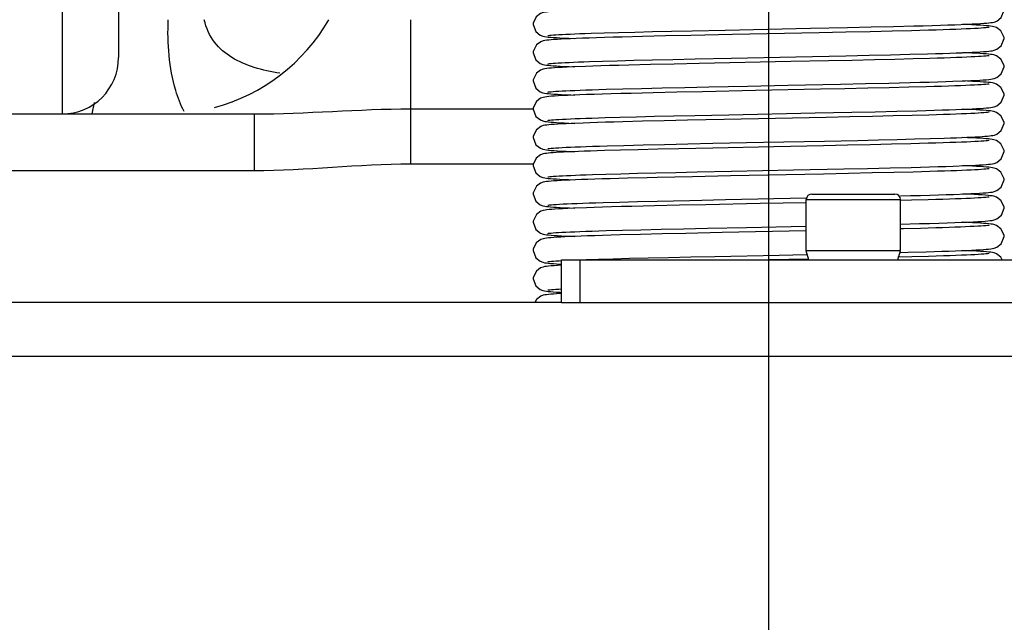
# Model space of a CAD drawing. Header units: millimetres. Extents: x 0 to 11890, y 0 to 8410.
# Tile 20 of 190: x 3640 to 3745, y 5400 to 5464. Entities that reach past the tile are written whole.
import ezdxf

# ---------------------------------------------------------------- set-up
doc = ezdxf.new("R2010")
doc.units = ezdxf.units.MM
doc.header["$LTSCALE"] = 653.95
doc.linetypes.add('CENTER', pattern=[0.6, 0.375, -0.075, 0.075, -0.075])
for name, color, linetype in [('304103000052DXF_CONTINUOUS_LINE', 7, 'CONTINUOUS'), ('304103000068DXF_CONTINUOUS_LINE', 7, 'CONTINUOUS'), ('304105000264DXF_CONTINUOUS_LINE', 7, 'CONTINUOUS'), ('304199000001_DXF_AXIS', 7, 'CONTINUOUS'), ('304199000029DXF_CONTINUOUS_LINE', 7, 'CONTINUOUS'), ('501023000078DXF_CONTINUOUS_LINE', 7, 'CONTINUOUS'), ('501038000005DXF_CONTINUOUS_LINE', 7, 'CONTINUOUS'), ('604006000006DXF_CONTINUOUS_LINE', 7, 'CONTINUOUS')]:
    doc.layers.add(name, color=color, linetype=linetype)

msp = doc.modelspace()

# ---------------------------------------------------------------- linework, layer by layer
at = {"layer": '304103000052DXF_CONTINUOUS_LINE', "color": 9, "linetype": 'Continuous'}
for p, q in [((3681.918, 5464.091), (3681.918, 5448.793)), ((3665.305, 5454.091), (3665.305, 5448.091)), ((3681.918, 5454.631), (3694.918, 5454.631)), ((3610.918, 5448.091), (3665.305, 5448.091)), ((3681.918, 5448.793), (3694.918, 5448.793)), ((3876.033, 5428.362), (3592.918, 5428.362))]:
    msp.add_line(p, q, dxfattribs=at)
at = {"layer": '304103000052DXF_CONTINUOUS_LINE', "color": 7, "linetype": 'Continuous'}
for p, q in [((3644.918, 5454.091), (3665.308, 5454.091)), ((3697.918, 5434.091), (3592.921, 5434.091))]:
    msp.add_line(p, q, dxfattribs=at)
msp.add_arc((3655.918, 5474.091), 20, 284.99975, 329.9999, dxfattribs=at)
at = {"layer": '304103000052DXF_CONTINUOUS_LINE', "color": 9, "linetype": 'Continuous'}
for points in [[(3665.309, 5454.091), (3670.849, 5454.091), (3676.379, 5454.631), (3681.918, 5454.631)], [(3665.305, 5448.091), (3670.847, 5448.09), (3676.375, 5448.794), (3681.918, 5448.793)]]:
    msp.add_open_spline(points, degree=3, dxfattribs=at)
msp.add_open_spline([(3694.242, 5281.219), (3675.874, 5286.157), (3642.22, 5305.226), (3586.251, 5354.413), (3549.35, 5396.233), (3525.613, 5424.449)], degree=3, knots=[0, 0, 0, 0, 0.2550801, 0.505504, 1, 1, 1, 1], dxfattribs=at)
at = {"layer": '304103000068DXF_CONTINUOUS_LINE', "color": 7, "linetype": 'Continuous'}
for p, q in [((3650.918, 5546.045), (3650.918, 5460.091)), ((3591.418, 5454.091), (3644.918, 5454.091))]:
    msp.add_line(p, q, dxfattribs=at)
at = {"layer": '304103000068DXF_CONTINUOUS_LINE', "color": 9, "linetype": 'Continuous'}
msp.add_line((3644.918, 5543.148), (3644.918, 5454.091), dxfattribs=at)
at = {"layer": '304103000068DXF_CONTINUOUS_LINE', "color": 7, "linetype": 'Continuous'}
msp.add_arc((3644.918, 5460.091), 6, 270, 360, dxfattribs=at)
at = {"layer": '304105000264DXF_CONTINUOUS_LINE', "color": 7, "linetype": 'Continuous'}
for p, q in [((3697.918, 5438.591), (3785.918, 5438.591)), ((3697.918, 5434.091), (3697.918, 5438.591)), ((3699.918, 5434.091), (3699.918, 5438.591)), ((3697.918, 5434.091), (3785.918, 5434.091))]:
    msp.add_line(p, q, dxfattribs=at)
at = {"layer": '304199000001_DXF_AXIS', "color": 7, "linetype": 'CENTER'}
msp.add_line((3719.918, 6756.042), (3719.918, 4816.605), dxfattribs=at)
at = {"layer": '304199000029DXF_CONTINUOUS_LINE', "color": 7, "linetype": 'Continuous'}
for p, q in [((3738.963, 5463.535), (3739.704, 5463.56)), ((3739.704, 5463.56), (3740.983, 5463.611)), ((3740.982, 5463.571), (3740.496, 5463.591)), ((3700.457, 5462.632), (3701.08, 5462.653)), ((3701.08, 5462.653), (3702.456, 5462.696)), ((3702.456, 5462.696), (3704.002, 5462.74)), ((3704.002, 5462.74), (3705.714, 5462.785)), ((3705.714, 5462.785), (3707.587, 5462.83)), ((3707.587, 5462.83), (3709.615, 5462.876)), ((3709.615, 5462.876), (3711.792, 5462.924)), ((3716.104, 5462.514), (3711.677, 5462.422)), ((3711.792, 5462.924), (3715.308, 5462.997)), ((3715.308, 5462.997), (3724.357, 5463.18)), ((3725.292, 5462.7), (3716.104, 5462.514)), ((3724.357, 5463.18), (3728.296, 5463.263)), ((3728.125, 5462.759), (3725.292, 5462.7)), ((3730.718, 5462.816), (3728.125, 5462.759)), ((3728.296, 5463.263), (3730.81, 5463.318)), ((3733.042, 5462.87), (3730.718, 5462.816)), ((3730.81, 5463.318), (3733.174, 5463.373)), ((3735.102, 5462.922), (3733.042, 5462.87)), ((3733.174, 5463.373), (3735.343, 5463.428)), ((3736.907, 5462.972), (3735.102, 5462.922)), ((3706.547, 5462.305), (3704.383, 5462.25)), ((3708.981, 5462.362), (3706.547, 5462.305)), ((3711.677, 5462.422), (3708.981, 5462.362)), ((3744.918, 5462.091), (3744.909, 5462.218)), ((3730.585, 5460.313), (3732.856, 5460.366)), ((3732.856, 5460.366), (3734.927, 5460.417)), ((3734.927, 5460.417), (3736.785, 5460.468)), ((3740.974, 5460.571), (3740.498, 5460.591)), ((3700.908, 5459.647), (3702.275, 5459.691)), ((3702.275, 5459.691), (3703.839, 5459.735)), ((3703.839, 5459.735), (3705.606, 5459.782)), ((3707.384, 5459.325), (3705.092, 5459.269)), ((3705.606, 5459.782), (3707.579, 5459.83)), ((3709.88, 5459.382), (3707.384, 5459.325)), ((3707.579, 5459.83), (3709.757, 5459.88)), ((3709.757, 5459.88), (3712.134, 5459.931)), ((3712.535, 5459.44), (3709.88, 5459.382)), ((3712.134, 5459.931), (3715.998, 5460.012)), ((3715.998, 5460.012), (3722.826, 5460.149)), ((3722.826, 5460.149), (3728.131, 5460.259)), ((3728.799, 5459.774), (3726.288, 5459.72)), ((3728.131, 5460.259), (3730.585, 5460.313)), ((3731.148, 5459.826), (3728.799, 5459.774)), ((3733.313, 5459.877), (3731.148, 5459.826)), ((3735.277, 5459.927), (3733.313, 5459.877)), ((3737.026, 5459.975), (3735.277, 5459.927)), ((3698.735, 5459.116), (3699.34, 5459.091)), ((3700.471, 5459.133), (3699.107, 5459.081)), ((3721.948, 5457.132), (3727.55, 5457.247)), ((3727.55, 5457.247), (3730.197, 5457.304)), ((3730.197, 5457.304), (3732.675, 5457.361)), ((3732.675, 5457.361), (3734.942, 5457.418)), ((3739.492, 5457.553), (3740.83, 5457.604)), ((3741.047, 5457.568), (3740.496, 5457.591)), ((3702.693, 5456.703), (3704.437, 5456.752)), ((3704.437, 5456.752), (3706.414, 5456.802)), ((3707.653, 5456.332), (3705.315, 5456.275)), ((3706.414, 5456.802), (3708.615, 5456.854)), ((3710.193, 5456.389), (3707.653, 5456.332)), ((3708.615, 5456.854), (3711.017, 5456.907)), ((3712.887, 5456.447), (3710.193, 5456.389)), ((3711.017, 5456.907), (3713.592, 5456.962)), ((3718.515, 5456.563), (3712.887, 5456.447)), ((3725.434, 5456.703), (3718.515, 5456.563)), ((3728.025, 5456.757), (3725.434, 5456.703)), ((3730.466, 5456.811), (3728.025, 5456.757)), ((3732.731, 5456.863), (3730.466, 5456.811)), ((3734.797, 5456.914), (3732.731, 5456.863)), ((3736.65, 5456.964), (3734.797, 5456.914)), ((3744.918, 5456.091), (3744.909, 5456.218)), ((3698.926, 5456.108), (3699.341, 5456.091)), ((3700.577, 5456.137), (3699.174, 5456.084)), ((3715.689, 5454.005), (3724.849, 5454.191)), ((3724.849, 5454.191), (3728.767, 5454.273)), ((3728.767, 5454.273), (3731.241, 5454.328)), ((3731.241, 5454.328), (3733.546, 5454.382)), ((3733.546, 5454.382), (3735.641, 5454.436)), ((3740.967, 5454.571), (3740.497, 5454.591)), ((3700.234, 5453.125), (3698.972, 5453.076)), ((3700.515, 5453.634), (3701.15, 5453.655)), ((3701.15, 5453.655), (3702.553, 5453.699)), ((3702.553, 5453.699), (3704.131, 5453.743)), ((3704.131, 5453.743), (3705.881, 5453.789)), ((3706.549, 5453.305), (3704.459, 5453.252)), ((3705.881, 5453.789), (3707.797, 5453.835)), ((3708.838, 5453.359), (3706.549, 5453.305)), ((3707.797, 5453.835), (3709.873, 5453.882)), ((3711.295, 5453.413), (3708.838, 5453.359)), ((3709.873, 5453.882), (3712.099, 5453.931)), ((3715.215, 5453.496), (3711.295, 5453.413)), ((3712.099, 5453.931), (3715.689, 5454.005)), ((3720.66, 5453.606), (3715.215, 5453.496)), ((3726.022, 5453.715), (3720.66, 5453.606)), ((3728.56, 5453.769), (3726.022, 5453.715)), ((3730.949, 5453.821), (3728.56, 5453.769)), ((3733.159, 5453.873), (3730.949, 5453.821)), ((3735.162, 5453.924), (3733.159, 5453.873)), ((3736.942, 5453.973), (3735.162, 5453.924)), ((3744.918, 5453.091), (3744.91, 5453.217)), ((3711.357, 5450.915), (3713.983, 5450.97)), ((3713.983, 5450.97), (3719.394, 5451.08)), ((3719.394, 5451.08), (3725.861, 5451.211)), ((3725.861, 5451.211), (3729.397, 5451.287)), ((3729.397, 5451.287), (3731.571, 5451.336)), ((3731.571, 5451.336), (3733.582, 5451.383)), ((3733.582, 5451.383), (3735.422, 5451.43)), ((3736.859, 5450.97), (3735.025, 5450.92)), ((3735.422, 5451.43), (3737.083, 5451.476)), ((3737.083, 5451.476), (3738.56, 5451.521)), ((3738.56, 5451.521), (3739.229, 5451.544)), ((3741.031, 5451.569), (3740.498, 5451.591)), ((3698.95, 5450.107), (3699.341, 5450.091)), ((3700.339, 5450.128), (3699.148, 5450.083)), ((3704.203, 5450.246), (3702.508, 5450.198)), ((3702.769, 5450.705), (3704.549, 5450.755)), ((3706.089, 5450.294), (3704.203, 5450.246)), ((3704.549, 5450.755), (3706.59, 5450.806)), ((3708.154, 5450.343), (3706.089, 5450.294)), ((3706.59, 5450.806), (3708.874, 5450.86)), ((3710.381, 5450.393), (3708.154, 5450.343)), ((3708.874, 5450.86), (3711.357, 5450.915)), ((3713.983, 5450.47), (3710.381, 5450.393)), ((3720.462, 5450.602), (3713.983, 5450.47)), ((3725.746, 5450.709), (3720.462, 5450.602)), ((3728.292, 5450.763), (3725.746, 5450.709)), ((3730.713, 5450.816), (3728.292, 5450.763)), ((3732.969, 5450.869), (3730.713, 5450.816)), ((3735.025, 5450.92), (3732.969, 5450.869)), ((3704.236, 5447.746), (3706.014, 5447.792)), ((3706.014, 5447.792), (3707.963, 5447.839)), ((3707.963, 5447.839), (3710.074, 5447.887)), ((3710.074, 5447.887), (3712.337, 5447.936)), ((3712.337, 5447.936), (3715.986, 5448.011)), ((3715.986, 5448.011), (3722.559, 5448.144)), ((3722.559, 5448.144), (3727.891, 5448.254)), ((3727.891, 5448.254), (3730.436, 5448.31)), ((3730.917, 5447.821), (3728.417, 5447.765)), ((3730.436, 5448.31), (3732.833, 5448.365)), ((3733.207, 5447.874), (3730.917, 5447.821)), ((3732.833, 5448.365), (3735.038, 5448.42)), ((3735.256, 5447.926), (3733.207, 5447.874)), ((3737.045, 5447.975), (3735.256, 5447.926)), ((3739.5, 5448.553), (3740.823, 5448.604)), ((3741.037, 5448.568), (3740.496, 5448.591)), ((3700.566, 5447.636), (3701.21, 5447.657)), ((3701.21, 5447.657), (3702.633, 5447.701)), ((3702.633, 5447.701), (3704.236, 5447.746)), ((3704.958, 5447.265), (3703.096, 5447.215)), ((3711.831, 5447.425), (3708.095, 5447.342)), ((3715.873, 5447.509), (3711.831, 5447.425)), ((3725.748, 5447.709), (3715.873, 5447.509)), ((3728.417, 5447.765), (3725.748, 5447.709)), ((3702.368, 5444.693), (3704.076, 5444.742)), ((3704.076, 5444.742), (3705.99, 5444.791)), ((3705.99, 5444.791), (3708.094, 5444.842)), ((3708.094, 5444.842), (3711.566, 5444.919)), ((3711.566, 5444.919), (3715.342, 5444.998)), ((3715.342, 5444.998), (3723.914, 5445.171)), ((3723.924, 5444.672), (3719.035, 5444.573)), ((3735.092, 5444.922), (3733.92, 5444.892)), ((3736.872, 5444.971), (3735.092, 5444.922)), ((3739.545, 5445.555), (3740.852, 5445.605)), ((3698.771, 5444.114), (3699.338, 5444.091)), ((3700.599, 5444.138), (3699.202, 5444.085)), ((3707.816, 5444.335), (3705.403, 5444.277)), ((3710.448, 5444.395), (3707.816, 5444.335)), ((3713.242, 5444.455), (3710.448, 5444.395)), ((3719.035, 5444.573), (3713.242, 5444.455)), ((3744.918, 5444.091), (3744.91, 5444.214)), ((3702.688, 5441.703), (3704.423, 5441.751)), ((3704.423, 5441.751), (3706.372, 5441.801)), ((3706.372, 5441.801), (3708.527, 5441.852)), ((3708.527, 5441.852), (3710.88, 5441.904)), ((3710.88, 5441.904), (3713.424, 5441.958)), ((3723.876, 5441.671), (3714.998, 5441.491)), ((3733.918, 5442.392), (3735.944, 5442.444)), ((3737.66, 5441.994), (3736.051, 5441.947)), ((3698.938, 5441.107), (3699.339, 5441.091)), ((3706.304, 5441.299), (3704.178, 5441.245)), ((3708.637, 5441.354), (3706.304, 5441.299)), ((3711.116, 5441.409), (3708.637, 5441.354)), ((3714.998, 5441.491), (3711.116, 5441.409)), ((3744.918, 5441.091), (3744.91, 5441.216)), ((3741.047, 5439.568), (3740.498, 5439.591)), ((3699.943, 5438.613), (3700.539, 5438.635)), ((3700.539, 5438.635), (3701.879, 5438.679)), ((3701.879, 5438.679), (3703.42, 5438.724)), ((3703.42, 5438.724), (3705.167, 5438.771)), ((3705.167, 5438.771), (3707.123, 5438.819)), ((3707.123, 5438.819), (3709.289, 5438.869)), ((3709.289, 5438.869), (3711.66, 5438.921)), ((3711.66, 5438.921), (3714.208, 5438.975)), ((3714.208, 5438.975), (3721.035, 5439.113)), ((3724.193, 5438.677), (3719.918, 5438.591)), ((3721.035, 5439.113), (3723.926, 5439.172)), ((3735.128, 5438.923), (3733.634, 5438.885)), ((3736.91, 5438.972), (3735.128, 5438.923)), ((3697.918, 5435.026), (3697.779, 5435.019))]:
    msp.add_line(p, q, dxfattribs=at)
for points in [[(3698.881, 5465.072), (3698.341, 5465.047), (3697.865, 5465.024), (3697.451, 5465), (3697.095, 5464.977), (3696.794, 5464.954), (3696.542, 5464.931), (3696.333, 5464.907), (3696.153, 5464.88), (3695.975, 5464.842), (3695.717, 5464.747), (3695.261, 5464.405), (3694.926, 5463.716), (3694.918, 5463.591)], [(3740.983, 5463.611), (3741.523, 5463.635), (3741.998, 5463.659), (3742.411, 5463.683), (3742.764, 5463.706), (3743.062, 5463.729), (3743.311, 5463.752), (3743.517, 5463.776), (3743.697, 5463.804), (3743.878, 5463.845), (3744.152, 5463.951), (3744.618, 5464.327), (3744.918, 5465.091)], [(3694.918, 5463.591), (3695.212, 5462.833), (3695.681, 5462.452), (3695.961, 5462.344), (3696.145, 5462.303), (3696.325, 5462.275), (3696.53, 5462.252), (3696.771, 5462.229), (3697.056, 5462.207), (3697.389, 5462.185), (3697.771, 5462.163), (3698.207, 5462.14), (3698.697, 5462.118), (3699.34, 5462.091)], [(3735.343, 5463.428), (3736.343, 5463.455), (3737.281, 5463.482), (3738.155, 5463.508), (3738.963, 5463.535)], [(3744.909, 5462.218), (3744.575, 5462.904), (3744.103, 5463.254), (3743.846, 5463.346), (3743.672, 5463.382), (3743.493, 5463.408), (3743.281, 5463.432), (3743.028, 5463.455), (3742.727, 5463.478), (3742.374, 5463.501), (3741.967, 5463.524), (3741.503, 5463.547), (3740.982, 5463.571)], [(3696.487, 5462.409), (3696.555, 5462.42), (3696.679, 5462.435), (3696.854, 5462.452), (3697.076, 5462.471), (3697.342, 5462.49), (3697.653, 5462.509), (3698.009, 5462.529), (3698.409, 5462.549), (3698.854, 5462.569)], [(3698.854, 5462.569), (3699.343, 5462.59), (3699.878, 5462.611), (3700.457, 5462.632)], [(3739.159, 5463.042), (3738.468, 5463.019), (3737.717, 5462.995), (3736.907, 5462.972)], [(3740.896, 5463.108), (3740.372, 5463.087), (3739.794, 5463.065), (3739.159, 5463.042)], [(3743.35, 5463.272), (3743.28, 5463.261), (3743.153, 5463.246), (3742.975, 5463.228), (3742.749, 5463.21), (3742.476, 5463.191), (3742.156, 5463.171), (3741.786, 5463.15), (3741.367, 5463.13), (3740.896, 5463.108)], [(3698.906, 5462.073), (3698.377, 5462.049), (3697.908, 5462.026), (3697.496, 5462.003), (3697.138, 5461.98), (3696.832, 5461.957), (3696.574, 5461.934), (3696.36, 5461.91), (3696.178, 5461.884), (3696.001, 5461.848), (3695.738, 5461.757), (3695.266, 5461.41), (3694.927, 5460.724), (3694.918, 5460.591)], [(3700.863, 5462.146), (3700.147, 5462.122), (3699.495, 5462.097), (3698.906, 5462.073)], [(3704.383, 5462.25), (3703.403, 5462.224), (3702.49, 5462.198), (3701.643, 5462.172), (3700.863, 5462.146)], [(3741.021, 5460.612), (3741.531, 5460.636), (3741.987, 5460.659), (3742.39, 5460.682), (3742.741, 5460.705), (3743.041, 5460.728), (3743.294, 5460.751), (3743.505, 5460.775), (3743.688, 5460.802), (3743.875, 5460.844), (3744.157, 5460.953), (3744.621, 5461.33), (3744.918, 5462.091)], [(3694.918, 5460.591), (3695.212, 5459.834), (3695.68, 5459.453), (3695.96, 5459.344), (3696.144, 5459.303), (3696.325, 5459.275), (3696.53, 5459.252)], [(3736.785, 5460.468), (3737.632, 5460.492), (3738.422, 5460.517), (3739.156, 5460.541)], [(3739.156, 5460.541), (3739.834, 5460.565), (3740.455, 5460.589), (3741.021, 5460.612)], [(3744.918, 5459.091), (3744.909, 5459.223), (3744.569, 5459.911), (3744.097, 5460.258), (3743.839, 5460.347), (3743.662, 5460.384), (3743.477, 5460.41), (3743.26, 5460.434), (3743.003, 5460.457), (3742.7, 5460.48), (3742.349, 5460.502), (3741.945, 5460.525), (3741.488, 5460.548), (3740.974, 5460.571)], [(3696.486, 5459.409), (3696.547, 5459.419), (3696.663, 5459.433), (3696.827, 5459.45), (3697.039, 5459.468), (3697.294, 5459.486), (3697.591, 5459.505), (3697.931, 5459.525), (3698.315, 5459.544), (3698.742, 5459.564), (3699.215, 5459.585)], [(3699.215, 5459.585), (3699.732, 5459.605), (3700.296, 5459.626), (3700.908, 5459.647)], [(3726.288, 5459.72), (3722.285, 5459.638), (3712.535, 5459.44)], [(3739.236, 5460.045), (3738.555, 5460.022), (3737.818, 5459.999), (3737.026, 5459.975)], [(3740.949, 5460.111), (3740.432, 5460.089), (3739.861, 5460.067), (3739.236, 5460.045)], [(3743.351, 5460.272), (3743.285, 5460.262), (3743.161, 5460.247), (3742.987, 5460.23), (3742.767, 5460.211), (3742.5, 5460.192), (3742.186, 5460.173), (3741.824, 5460.152), (3741.412, 5460.132), (3740.949, 5460.111)], [(3699.107, 5459.081), (3698.529, 5459.056), (3698.018, 5459.031), (3697.571, 5459.007), (3697.186, 5458.983), (3696.86, 5458.959), (3696.587, 5458.935), (3696.361, 5458.911), (3696.17, 5458.883), (3695.984, 5458.844), (3695.716, 5458.747), (3695.264, 5458.408), (3694.926, 5457.716), (3694.918, 5457.591)], [(3696.53, 5459.252), (3696.772, 5459.229), (3697.06, 5459.207), (3697.397, 5459.185), (3697.786, 5459.162), (3698.231, 5459.139), (3698.735, 5459.116)], [(3705.092, 5459.269), (3704.034, 5459.241), (3703.041, 5459.214), (3702.115, 5459.186), (3701.257, 5459.159), (3700.471, 5459.133)], [(3740.83, 5457.604), (3741.396, 5457.629), (3741.895, 5457.654), (3742.33, 5457.678), (3742.704, 5457.702), (3743.02, 5457.726), (3743.284, 5457.75), (3743.501, 5457.774), (3743.687, 5457.802), (3743.876, 5457.844), (3744.157, 5457.954), (3744.622, 5458.332), (3744.918, 5459.091)], [(3694.918, 5457.591), (3695.215, 5456.83), (3695.684, 5456.451), (3695.961, 5456.344), (3696.146, 5456.303), (3696.331, 5456.275), (3696.551, 5456.25), (3696.815, 5456.226), (3697.129, 5456.202), (3697.495, 5456.179), (3697.915, 5456.155), (3698.392, 5456.132), (3698.926, 5456.108)], [(3734.942, 5457.418), (3735.985, 5457.445), (3736.964, 5457.473), (3737.876, 5457.5), (3738.719, 5457.527), (3739.492, 5457.553)], [(3743.351, 5457.272), (3743.282, 5457.261), (3743.155, 5457.246), (3742.977, 5457.229), (3742.75, 5457.21), (3742.474, 5457.191), (3742.148, 5457.17), (3741.768, 5457.15), (3741.333, 5457.128), (3740.84, 5457.106)], [(3744.909, 5456.218), (3744.575, 5456.904), (3744.103, 5457.254), (3743.845, 5457.346), (3743.671, 5457.382), (3743.491, 5457.409), (3743.279, 5457.432), (3743.027, 5457.455), (3742.732, 5457.477), (3742.389, 5457.5), (3741.995, 5457.522), (3741.548, 5457.545), (3741.047, 5457.568)], [(3696.486, 5456.409), (3696.552, 5456.42), (3696.674, 5456.435), (3696.846, 5456.452), (3697.065, 5456.47), (3697.328, 5456.489), (3697.637, 5456.508), (3697.992, 5456.528), (3698.394, 5456.548), (3698.846, 5456.569)], [(3698.846, 5456.569), (3699.349, 5456.59), (3699.905, 5456.612), (3700.516, 5456.634)], [(3700.516, 5456.634), (3701.184, 5456.656), (3701.91, 5456.68), (3702.693, 5456.703)], [(3705.315, 5456.275), (3704.233, 5456.246), (3703.216, 5456.219), (3702.266, 5456.191), (3701.386, 5456.164), (3700.577, 5456.137)], [(3713.592, 5456.962), (3717.693, 5457.046), (3721.948, 5457.132)], [(3739.007, 5457.037), (3738.279, 5457.013), (3737.493, 5456.989), (3736.65, 5456.964)], [(3740.84, 5457.106), (3740.288, 5457.083), (3739.677, 5457.06), (3739.007, 5457.037)], [(3699.174, 5456.084), (3698.579, 5456.059), (3698.054, 5456.033), (3697.596, 5456.009), (3697.202, 5455.984), (3696.869, 5455.96), (3696.591, 5455.936), (3696.362, 5455.911), (3696.17, 5455.883), (3695.985, 5455.844), (3695.722, 5455.75), (3695.269, 5455.413), (3694.927, 5454.721), (3694.918, 5454.591)], [(3741.009, 5454.612), (3741.525, 5454.635), (3741.983, 5454.659), (3742.385, 5454.682), (3742.735, 5454.704), (3743.034, 5454.727), (3743.287, 5454.75), (3743.499, 5454.774), (3743.679, 5454.801), (3743.858, 5454.839), (3744.137, 5454.943), (3744.62, 5455.33), (3744.918, 5456.091)], [(3694.918, 5454.591), (3695.22, 5453.824), (3695.69, 5453.447), (3695.968, 5453.342), (3696.153, 5453.301), (3696.335, 5453.274), (3696.541, 5453.251), (3696.785, 5453.228), (3697.071, 5453.206), (3697.403, 5453.184), (3697.784, 5453.162), (3698.215, 5453.14), (3698.7, 5453.118), (3699.34, 5453.091)], [(3735.641, 5454.436), (3736.601, 5454.462), (3737.497, 5454.488), (3738.328, 5454.514), (3739.094, 5454.539)], [(3739.094, 5454.539), (3739.795, 5454.564), (3740.433, 5454.588), (3741.009, 5454.612)], [(3740.912, 5454.109), (3740.39, 5454.087), (3739.813, 5454.065), (3739.181, 5454.043)], [(3743.351, 5454.272), (3743.282, 5454.262), (3743.155, 5454.246), (3742.979, 5454.229), (3742.755, 5454.21), (3742.484, 5454.191), (3742.166, 5454.171), (3741.799, 5454.151), (3741.381, 5454.13), (3740.912, 5454.109)], [(3744.91, 5453.217), (3744.577, 5453.902), (3744.106, 5454.253), (3743.844, 5454.346), (3743.665, 5454.383), (3743.478, 5454.41), (3743.261, 5454.434), (3743.004, 5454.457), (3742.701, 5454.48), (3742.348, 5454.502), (3741.943, 5454.525), (3741.483, 5454.548), (3740.967, 5454.571)], [(3698.972, 5453.076), (3698.432, 5453.052), (3697.952, 5453.028), (3697.53, 5453.005), (3697.164, 5452.982), (3696.851, 5452.959), (3696.587, 5452.935), (3696.365, 5452.911), (3696.177, 5452.884), (3695.996, 5452.847), (3695.735, 5452.755), (3695.265, 5452.409), (3694.927, 5451.721), (3694.918, 5451.591)], [(3696.487, 5453.409), (3696.555, 5453.42), (3696.68, 5453.435), (3696.856, 5453.453), (3697.079, 5453.471), (3697.348, 5453.49), (3697.662, 5453.51), (3698.023, 5453.53), (3698.429, 5453.55), (3698.882, 5453.571)], [(3698.882, 5453.571), (3699.38, 5453.591), (3699.925, 5453.613), (3700.515, 5453.634)], [(3704.459, 5453.252), (3703.495, 5453.226), (3702.589, 5453.2), (3701.743, 5453.175), (3700.958, 5453.15), (3700.234, 5453.125)], [(3739.181, 5454.043), (3738.492, 5454.02), (3737.746, 5453.996), (3736.942, 5453.973)], [(3740.951, 5451.609), (3741.43, 5451.631), (3741.863, 5451.652), (3742.25, 5451.673), (3742.592, 5451.695), (3742.89, 5451.716), (3743.15, 5451.737), (3743.375, 5451.759), (3743.563, 5451.783), (3743.726, 5451.809), (3743.892, 5451.848), (3744.155, 5451.952), (3744.619, 5452.328), (3744.918, 5453.091)], [(3694.918, 5451.591), (3695.221, 5450.823), (3695.692, 5450.447), (3695.967, 5450.342), (3696.152, 5450.302), (3696.339, 5450.274), (3696.559, 5450.249), (3696.826, 5450.225), (3697.142, 5450.201), (3697.511, 5450.178), (3697.934, 5450.154), (3698.413, 5450.131), (3698.95, 5450.107)], [(3739.158, 5451.042), (3738.452, 5451.019), (3737.686, 5450.995), (3736.859, 5450.97)], [(3740.922, 5451.11), (3740.392, 5451.088), (3739.805, 5451.065), (3739.158, 5451.042)], [(3739.229, 5451.544), (3739.85, 5451.566), (3740.424, 5451.588), (3740.951, 5451.609)], [(3743.351, 5451.272), (3743.287, 5451.262), (3743.164, 5451.247), (3742.99, 5451.23), (3742.769, 5451.211), (3742.501, 5451.192), (3742.184, 5451.172), (3741.816, 5451.152), (3741.396, 5451.131), (3740.922, 5451.11)], [(3744.918, 5450.091), (3744.909, 5450.221), (3744.571, 5450.908), (3744.099, 5451.256), (3743.842, 5451.346), (3743.667, 5451.383), (3743.486, 5451.409), (3743.273, 5451.433), (3743.02, 5451.456), (3742.723, 5451.478), (3742.379, 5451.5), (3741.984, 5451.523), (3741.536, 5451.546), (3741.031, 5451.569)], [(3699.148, 5450.083), (3698.628, 5450.061), (3698.159, 5450.039), (3697.74, 5450.017), (3697.37, 5449.995), (3697.047, 5449.973), (3696.768, 5449.952), (3696.53, 5449.93), (3696.328, 5449.906), (3696.15, 5449.88), (3695.974, 5449.841), (3695.715, 5449.746), (3695.26, 5449.403), (3694.926, 5448.714), (3694.918, 5448.591)], [(3696.487, 5450.409), (3696.554, 5450.42), (3696.678, 5450.435), (3696.852, 5450.452), (3697.074, 5450.471), (3697.34, 5450.49), (3697.653, 5450.509), (3698.012, 5450.529), (3698.42, 5450.549), (3698.877, 5450.57)], [(3698.877, 5450.57), (3699.386, 5450.592), (3699.949, 5450.613), (3700.566, 5450.636)], [(3702.508, 5450.198), (3701.734, 5450.175), (3701.011, 5450.151), (3700.339, 5450.128)], [(3700.566, 5450.636), (3701.24, 5450.658), (3701.974, 5450.682), (3702.769, 5450.705)], [(3740.823, 5448.604), (3741.385, 5448.629), (3741.882, 5448.653), (3742.317, 5448.677), (3742.691, 5448.701), (3743.007, 5448.725), (3743.272, 5448.748), (3743.491, 5448.773), (3743.678, 5448.8), (3743.866, 5448.841), (3744.148, 5448.949), (3744.613, 5449.321), (3744.918, 5450.091)], [(3694.918, 5448.591), (3695.216, 5447.83), (3695.685, 5447.45), (3695.964, 5447.343)], [(3735.038, 5448.42), (3736.056, 5448.447), (3737.014, 5448.474), (3737.909, 5448.501), (3738.737, 5448.527), (3739.5, 5448.553)], [(3739.254, 5448.045), (3738.578, 5448.023), (3737.842, 5447.999), (3737.045, 5447.975)], [(3740.95, 5448.111), (3740.438, 5448.089), (3739.874, 5448.068), (3739.254, 5448.045)], [(3743.351, 5448.272), (3743.285, 5448.262), (3743.161, 5448.247), (3742.987, 5448.23), (3742.765, 5448.211), (3742.498, 5448.192), (3742.183, 5448.172), (3741.821, 5448.152), (3741.41, 5448.132), (3740.95, 5448.111)], [(3744.918, 5447.091), (3744.91, 5447.213), (3744.581, 5447.898), (3744.11, 5448.251), (3743.85, 5448.344), (3743.677, 5448.381), (3743.499, 5448.408), (3743.29, 5448.431), (3743.041, 5448.454), (3742.746, 5448.476), (3742.4, 5448.499), (3742.002, 5448.522), (3741.548, 5448.545), (3741.037, 5448.568)], [(3698.859, 5447.071), (3698.347, 5447.048), (3697.889, 5447.025), (3697.483, 5447.002), (3697.128, 5446.979), (3696.822, 5446.956), (3696.564, 5446.933), (3696.349, 5446.909), (3696.165, 5446.882), (3695.981, 5446.843), (3695.716, 5446.747), (3695.263, 5446.407), (3694.926, 5445.716), (3694.918, 5445.591)], [(3695.964, 5447.343), (3696.148, 5447.302), (3696.329, 5447.275), (3696.534, 5447.251), (3696.774, 5447.229), (3697.057, 5447.207), (3697.386, 5447.185), (3697.762, 5447.164), (3698.188, 5447.141), (3698.665, 5447.119), (3699.339, 5447.091)], [(3696.487, 5447.409), (3696.557, 5447.42), (3696.683, 5447.436), (3696.86, 5447.453), (3697.086, 5447.471), (3697.357, 5447.491), (3697.676, 5447.51), (3698.041, 5447.531), (3698.452, 5447.551), (3698.911, 5447.572)], [(3700.725, 5447.142), (3700.048, 5447.118), (3699.426, 5447.094), (3698.859, 5447.071)], [(3698.911, 5447.572), (3699.416, 5447.593), (3699.968, 5447.614), (3700.566, 5447.636)], [(3703.096, 5447.215), (3702.249, 5447.19), (3701.459, 5447.166), (3700.725, 5447.142)], [(3708.095, 5447.342), (3707.041, 5447.317), (3704.958, 5447.265)], [(3740.852, 5445.605), (3741.403, 5445.63), (3741.89, 5445.654), (3742.317, 5445.677), (3742.686, 5445.701), (3743.001, 5445.724), (3743.265, 5445.748), (3743.485, 5445.772), (3743.672, 5445.8), (3743.861, 5445.84), (3744.149, 5445.949), (3744.614, 5446.322), (3744.918, 5447.091)], [(3694.918, 5445.591), (3695.216, 5444.828), (3695.686, 5444.45), (3695.964, 5444.343), (3696.149, 5444.302), (3696.331, 5444.275), (3696.537, 5444.251), (3696.783, 5444.228), (3697.074, 5444.206), (3697.414, 5444.184), (3697.809, 5444.161), (3698.26, 5444.138), (3698.771, 5444.114)], [(3700.875, 5444.646), (3701.594, 5444.67), (3702.368, 5444.693)], [(3733.908, 5445.391), (3734.971, 5445.418), (3736.036, 5445.447), (3737.028, 5445.475), (3737.945, 5445.502), (3738.783, 5445.529), (3739.545, 5445.555)], [(3739.13, 5445.041), (3738.433, 5445.018), (3737.68, 5444.994), (3736.872, 5444.971)], [(3740.885, 5445.108), (3740.356, 5445.086), (3739.771, 5445.064), (3739.13, 5445.041)], [(3744.91, 5444.214), (3744.579, 5444.9), (3744.11, 5445.251), (3743.838, 5445.348), (3743.647, 5445.386), (3743.449, 5445.414), (3743.214, 5445.439), (3742.928, 5445.463), (3742.587, 5445.487), (3742.187, 5445.512), (3741.729, 5445.536), (3741.21, 5445.561), (3740.494, 5445.591)], [(3743.35, 5445.272), (3743.279, 5445.261), (3743.151, 5445.246), (3742.973, 5445.228), (3742.747, 5445.21), (3742.474, 5445.19), (3742.152, 5445.171), (3741.782, 5445.15), (3741.36, 5445.129), (3740.885, 5445.108)], [(3699.202, 5444.085), (3698.611, 5444.06), (3698.087, 5444.035), (3697.629, 5444.01), (3697.234, 5443.986), (3696.897, 5443.962), (3696.615, 5443.938), (3696.383, 5443.913), (3696.188, 5443.886), (3695.999, 5443.848), (3695.732, 5443.754), (3695.271, 5443.416), (3694.927, 5442.724), (3694.918, 5442.591)], [(3696.487, 5444.409), (3696.553, 5444.42), (3696.677, 5444.435), (3696.856, 5444.453), (3697.087, 5444.472), (3697.373, 5444.492), (3697.712, 5444.512), (3698.103, 5444.534), (3698.548, 5444.556), (3699.048, 5444.578)], [(3699.048, 5444.578), (3699.602, 5444.6), (3700.211, 5444.623), (3700.875, 5444.646)], [(3705.403, 5444.277), (3704.294, 5444.248), (3703.257, 5444.22), (3702.295, 5444.192), (3701.409, 5444.164), (3700.599, 5444.138)], [(3741.05, 5442.614), (3741.619, 5442.64), (3742.115, 5442.666), (3742.542, 5442.691), (3742.905, 5442.717), (3743.205, 5442.742), (3743.45, 5442.768), (3743.654, 5442.796), (3743.85, 5442.837), (3744.14, 5442.945), (3744.627, 5443.337), (3744.918, 5444.091)], [(3694.918, 5442.591), (3695.225, 5441.819), (3695.695, 5441.445), (3695.975, 5441.34), (3696.164, 5441.299), (3696.351, 5441.272), (3696.569, 5441.248), (3696.831, 5441.225), (3697.143, 5441.201), (3697.508, 5441.178), (3697.928, 5441.155), (3698.404, 5441.131), (3698.938, 5441.107)], [(3739.681, 5442.56), (3740.405, 5442.587), (3741.05, 5442.614)], [(3744.91, 5441.216), (3744.578, 5441.901), (3744.106, 5442.253), (3743.847, 5442.345), (3743.673, 5442.382), (3743.494, 5442.408), (3743.283, 5442.432), (3743.033, 5442.455), (3742.741, 5442.477), (3742.403, 5442.499), (3742.015, 5442.521), (3741.577, 5442.544), (3741.088, 5442.566), (3740.546, 5442.589)], [(3696.486, 5441.409), (3696.551, 5441.42), (3696.673, 5441.434), (3696.845, 5441.452), (3697.063, 5441.47), (3697.326, 5441.489), (3697.633, 5441.508), (3697.987, 5441.528), (3698.388, 5441.548), (3698.839, 5441.569)], [(3698.839, 5441.569), (3699.341, 5441.59), (3699.897, 5441.611), (3700.509, 5441.634)], [(3700.509, 5441.634), (3701.178, 5441.656), (3701.904, 5441.679), (3702.688, 5441.703)], [(3713.424, 5441.958), (3717.561, 5442.043), (3723.918, 5442.172)], [(3736.051, 5441.947), (3734.252, 5441.9), (3733.918, 5441.892)], [(3735.944, 5442.444), (3737.007, 5442.474), (3737.985, 5442.503), (3738.875, 5442.532), (3739.681, 5442.56)], [(3739.074, 5442.039), (3738.392, 5442.017), (3737.66, 5441.994)], [(3740.82, 5442.105), (3740.287, 5442.083), (3739.706, 5442.061), (3739.074, 5442.039)], [(3743.351, 5442.272), (3743.283, 5442.262), (3743.154, 5442.246), (3742.971, 5442.228), (3742.737, 5442.209), (3742.452, 5442.189), (3742.118, 5442.169), (3741.734, 5442.148), (3741.302, 5442.127), (3740.82, 5442.105)], [(3698.812, 5441.069), (3698.303, 5441.046), (3697.851, 5441.023), (3697.454, 5441), (3697.108, 5440.978), (3696.81, 5440.955), (3696.559, 5440.933), (3696.349, 5440.909), (3696.17, 5440.883), (3695.995, 5440.847), (3695.733, 5440.754), (3695.262, 5440.405), (3694.927, 5439.72), (3694.918, 5439.591)], [(3700.707, 5441.141), (3700.012, 5441.117), (3699.381, 5441.093), (3698.812, 5441.069)], [(3704.178, 5441.245), (3703.207, 5441.218), (3702.304, 5441.192), (3701.47, 5441.166), (3700.707, 5441.141)], [(3740.96, 5439.61), (3741.481, 5439.633), (3741.947, 5439.657), (3742.358, 5439.68), (3742.716, 5439.703), (3743.023, 5439.726), (3743.281, 5439.749), (3743.495, 5439.773), (3743.68, 5439.801), (3743.867, 5439.842), (3744.145, 5439.947), (3744.611, 5440.318), (3744.918, 5441.091)], [(3694.918, 5439.591), (3695.214, 5438.831), (3695.683, 5438.451), (3695.962, 5438.343), (3696.147, 5438.302), (3696.328, 5438.275), (3696.534, 5438.251), (3696.779, 5438.229), (3697.068, 5438.207), (3697.405, 5438.184), (3697.792, 5438.162), (3697.896, 5438.157)], [(3733.922, 5439.392), (3734.735, 5439.412), (3736.632, 5439.463)], [(3736.632, 5439.463), (3737.497, 5439.488), (3738.304, 5439.513), (3739.054, 5439.538)], [(3739.054, 5439.538), (3739.747, 5439.562), (3740.382, 5439.586), (3740.96, 5439.61)], [(3744.728, 5438.591), (3744.578, 5438.9), (3744.107, 5439.253), (3743.848, 5439.345), (3743.674, 5439.382), (3743.495, 5439.408), (3743.285, 5439.432), (3743.035, 5439.454), (3742.742, 5439.477), (3742.399, 5439.499), (3742.005, 5439.522), (3741.555, 5439.545), (3741.047, 5439.568)], [(3696.488, 5438.41), (3696.559, 5438.421), (3696.687, 5438.436), (3696.866, 5438.453), (3697.091, 5438.472), (3697.361, 5438.491), (3697.677, 5438.51), (3697.918, 5438.524)], [(3739.17, 5439.042), (3738.473, 5439.019), (3737.719, 5438.996), (3736.91, 5438.972)], [(3740.922, 5439.11), (3740.394, 5439.088), (3739.81, 5439.065), (3739.17, 5439.042)], [(3743.351, 5439.272), (3743.285, 5439.262), (3743.161, 5439.247), (3742.986, 5439.229), (3742.765, 5439.211), (3742.496, 5439.192), (3742.179, 5439.172), (3741.812, 5439.152), (3741.394, 5439.131), (3740.922, 5439.11)], [(3697.937, 5438.027), (3697.509, 5438.003), (3697.14, 5437.98), (3696.826, 5437.957), (3696.565, 5437.933), (3696.348, 5437.909), (3696.164, 5437.882), (3695.98, 5437.843), (3695.717, 5437.747), (3695.264, 5437.407), (3694.926, 5436.717), (3694.918, 5436.591)], [(3694.918, 5436.591), (3695.212, 5435.833), (3695.681, 5435.453)], [(3695.681, 5435.453), (3695.961, 5435.344), (3696.145, 5435.303), (3696.325, 5435.275), (3696.53, 5435.252), (3696.771, 5435.23), (3697.055, 5435.208), (3697.386, 5435.185), (3697.767, 5435.163), (3697.973, 5435.153)], [(3696.487, 5435.409), (3696.555, 5435.42), (3696.68, 5435.435), (3696.856, 5435.453), (3697.078, 5435.471), (3697.346, 5435.49), (3697.658, 5435.509), (3697.918, 5435.524)], [(3697.779, 5435.019), (3697.402, 5434.997), (3697.072, 5434.975), (3696.788, 5434.953), (3696.546, 5434.931), (3696.34, 5434.908), (3696.159, 5434.881), (3695.981, 5434.843), (3695.725, 5434.751), (3695.269, 5434.413), (3695.109, 5434.091)]]:
    msp.add_lwpolyline(points, dxfattribs=at)
at = {"layer": '501023000078DXF_CONTINUOUS_LINE', "color": 9, "linetype": 'Continuous'}
msp.add_line((3723.918, 5444.991), (3733.918, 5444.991), dxfattribs=at)
at = {"layer": '501023000078DXF_CONTINUOUS_LINE', "color": 7, "linetype": 'Continuous'}
for p, q in [((3723.918, 5439.591), (3723.918, 5444.991)), ((3724.518, 5445.591), (3733.318, 5445.591)), ((3733.918, 5439.591), (3733.918, 5444.991)), ((3723.918, 5439.591), (3733.918, 5439.591))]:
    msp.add_line(p, q, dxfattribs=at)
for centre, start, end in [((3724.518, 5444.991), 90, 180), ((3733.318, 5444.991), 0, 90)]:
    msp.add_arc(centre, 0.6, start, end, dxfattribs=at)
at = {"layer": '501038000005DXF_CONTINUOUS_LINE', "color": 7, "linetype": 'Continuous'}
msp.add_line((3648.118, 5454.091), (3648.363, 5455.315), dxfattribs=at)
at = {"layer": '501038000005DXF_CONTINUOUS_LINE', "color": 9, "linetype": 'Continuous'}
for points, knots in [([(3657.864, 5454.345), (3657.511, 5455.062), (3656.307, 5458.171), (3656.087, 5461.574), (3656.187, 5464.09)], [0, 0, 0, 0, 0.2408538, 1, 1, 1, 1]), ([(3668.049, 5458.405), (3667.125, 5458.543), (3665.361, 5458.931), (3662.933, 5459.943), (3660.906, 5461.61), (3660.21, 5463.233), (3660.016, 5464.09)], [0, 0, 0, 0, 0.2673736, 0.5147725, 0.7482659, 1, 1, 1, 1])]:
    msp.add_open_spline(points, degree=3, knots=knots, dxfattribs=at)
at = {"layer": '604006000006DXF_CONTINUOUS_LINE', "color": 7, "linetype": 'Continuous'}
for p, q in [((3723.918, 5439.552), (3724.054, 5439.591)), ((3733.918, 5439.552), (3723.918, 5439.552)), ((3724.195, 5438.591), (3723.918, 5439.552)), ((3733.641, 5438.591), (3733.918, 5439.552)), ((3733.918, 5439.552), (3733.782, 5439.591))]:
    msp.add_line(p, q, dxfattribs=at)

doc.saveas('drawing.dxf')
